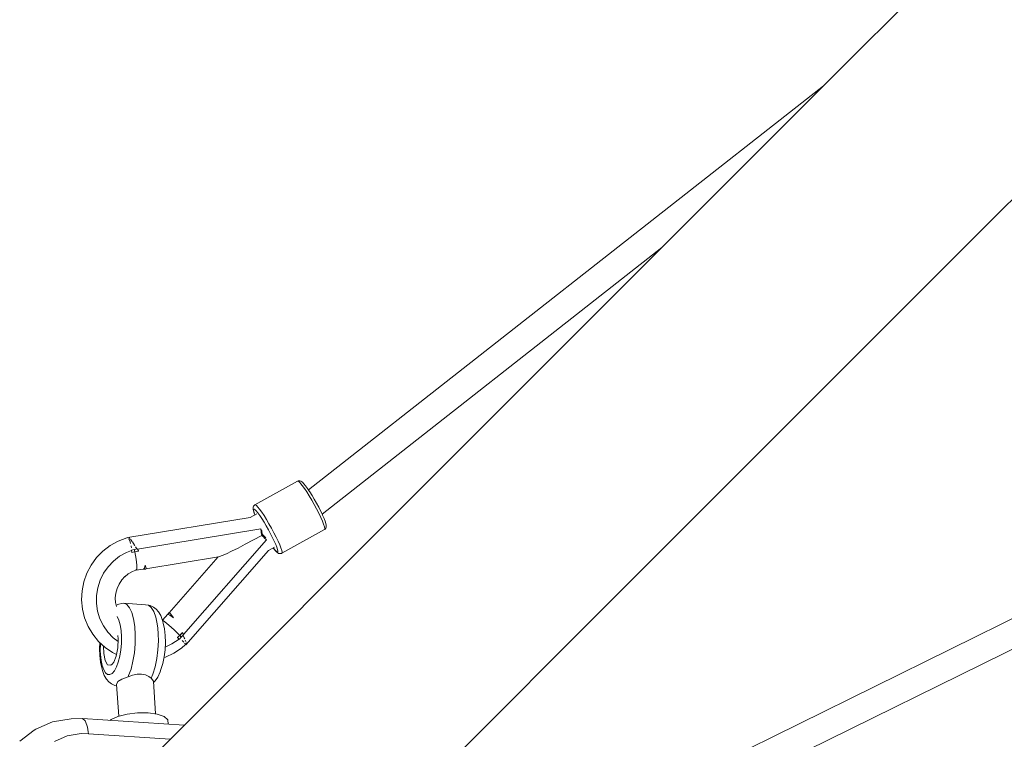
# Model space of a CAD drawing. Header units: inches. Extents: x -32 to 818, y -661 to 218.
# Tile 10 of 110: x 471.628 to 472.269, y 14.041 to 14.509. Entities that reach past the tile are written whole.
import ezdxf

# ---------------------------------------------------------------- set-up
doc = ezdxf.new("R2010")
doc.units = ezdxf.units.IN
doc.header["$LTSCALE"] = 0.01
doc.header["$MEASUREMENT"] = 0
doc.layers.add('_at_zabawki_', color=240, linetype='Continuous', lineweight=5)

# ---------------------------------------------------------------- blocks, each defined once
blk = doc.blocks.new('zw$2CA8')
at = {"layer": '_at_zabawki_'}
for p, q in [((-4805.01, 1035.85), (-4932.44, 908.42)), ((-4834.08, 810.06), (-4706.71, 937.43)), ((-4932.44, 908.42), (-5181.86, 659)), ((-4943.94, 896.92), (-5279.06, 633.95)), ((-5083.5, 560.64), (-4834.08, 810.06)), ((-5270.23, 618.24), (-5049.15, 791.72)), ((-4425.48, 745.02), (-5073.49, 425.9)), ((-5064.84, 410.37), (-4409.89, 732.92)), ((-5181.86, 659), (-5391.34, 449.53)), ((-5286.26, 639.56), (-5313.98, 624.19)), ((-5285.92, 639.71), (-5286.26, 639.56)), ((-5285.88, 639.66), (-5286.26, 639.56)), ((-5285.55, 639.8), (-5285.92, 639.71)), ((-5285.41, 639.38), (-5285.88, 639.66)), ((-5284.83, 639.9), (-5285.55, 639.8)), ((-5284.78, 638.8), (-5285.41, 639.38)), ((-5284.12, 639.73), (-5284.83, 639.9)), ((-5284.01, 637.94), (-5284.78, 638.8)), ((-5283.49, 639.31), (-5284.12, 639.73)), ((-5283.12, 636.81), (-5284.01, 637.94)), ((-5282.92, 638.91), (-5283.49, 639.31)), ((-5281.76, 634.93), (-5283.12, 636.81)), ((-5282.06, 638.03), (-5282.92, 638.91)), ((-5280.99, 636.7), (-5282.06, 638.03)), ((-5280.26, 632.67), (-5281.76, 634.93)), ((-5279.74, 634.97), (-5280.99, 636.7)), ((-5278.36, 632.89), (-5279.74, 634.97)), ((-5278.65, 630.11), (-5280.26, 632.67)), ((-5277.01, 627.34), (-5278.65, 630.11)), ((-5278.2, 632.66), (-5278.36, 632.89)), ((-5276.78, 630.39), (-5278.2, 632.66)), ((-5275.32, 627.92), (-5276.78, 630.39)), ((-5273.87, 625.36), (-5275.32, 627.92)), ((-5315.04, 622.65), (-5315.12, 622.05)), ((-5315.12, 622.05), (-5315.07, 621.34)), ((-5314.81, 623.35), (-5315.04, 622.65)), ((-5314.87, 621.19), (-5314.47, 621.5)), ((-5314.35, 623.91), (-5314.81, 623.35)), ((-5314.47, 621.5), (-5313.88, 621.11)), ((-5313.98, 624.19), (-5314.35, 623.91)), ((-5313.67, 624.21), (-5313.98, 624.19)), ((-5313.01, 623.78), (-5313.67, 624.21)), ((-5312.07, 622.82), (-5313.01, 623.78)), ((-5310.91, 621.37), (-5312.07, 622.82)), ((-5275.38, 624.45), (-5277.01, 627.34)), ((-5273.81, 621.55), (-5275.38, 624.45)), ((-5272.48, 622.78), (-5273.87, 625.36)), ((-5272.38, 618.73), (-5273.81, 621.55)), ((-5271.2, 620.27), (-5272.48, 622.78)), ((-5316.98, 615.98), (-5396.55, 603.06)), ((-5312.76, 618.33), (-5316.98, 615.98)), ((-5315.07, 621.34), (-5314.86, 620.29)), ((-5314.67, 619.83), (-5314.87, 621.19)), ((-5314.86, 620.29), (-5314.38, 618.81)), ((-5314.2, 618.4), (-5314.67, 619.83)), ((-5314.38, 618.81), (-5313.94, 617.68)), ((-5313.92, 617.68), (-5314.2, 618.4)), ((-5313.88, 621.11), (-5313.05, 620.26)), ((-5313.05, 620.26), (-5312.01, 618.97)), ((-5312.01, 618.97), (-5310.81, 617.3)), ((-5309.55, 619.49), (-5310.91, 621.37)), ((-5310.81, 617.3), (-5309.47, 615.29)), ((-5308.05, 617.22), (-5309.55, 619.49)), ((-5309.47, 615.29), (-5308.04, 613.01)), ((-5306.44, 614.67), (-5308.05, 617.22)), ((-5271.11, 616.08), (-5272.38, 618.73)), ((-5270.07, 617.92), (-5271.2, 620.27)), ((-5270.06, 613.7), (-5271.11, 616.08)), ((-5269.95, 617.64), (-5270.07, 617.92)), ((-5268.98, 615.45), (-5269.95, 617.64)), ((-5268.24, 613.58), (-5268.98, 615.45)), ((-5308.04, 613.01), (-5306.58, 610.55)), ((-5306.58, 610.55), (-5305.13, 607.99)), ((-5304.8, 611.9), (-5306.44, 614.67)), ((-5303.17, 609.01), (-5304.8, 611.9)), ((-5301.6, 606.11), (-5303.17, 609.01)), ((-5269.25, 611.67), (-5270.06, 613.7)), ((-5268.73, 610.05), (-5269.25, 611.67)), ((-5268.5, 608.91), (-5268.73, 610.05)), ((-5268.58, 608.28), (-5268.5, 608.91)), ((-5268.28, 608.49), (-5267.81, 609.05)), ((-5267.76, 612.1), (-5268.24, 613.58)), ((-5267.81, 609.05), (-5267.58, 609.74)), ((-5267.55, 611.05), (-5267.76, 612.1)), ((-5267.58, 609.74), (-5267.51, 610.34)), ((-5267.51, 610.34), (-5267.55, 611.05)), ((-5397.37, 602.78), (-5402.91, 600.69)), ((-5396.62, 602.97), (-5397.37, 602.78)), ((-5396.55, 603.06), (-5396.63, 602.97)), ((-5396.55, 603.06), (-5396.38, 602.83)), ((-5396.08, 602.44), (-5395.91, 602.21)), ((-5395.29, 602.35), (-5395.66, 602.69)), ((-5395.27, 602.33), (-5395.29, 602.35)), ((-5310.15, 608.54), (-5390.35, 595.49)), ((-5309.54, 604.31), (-5320.22, 598.6)), ((-5309.82, 606.44), (-5310.15, 608.54)), ((-5309.81, 606.33), (-5309.82, 606.44)), ((-5309.54, 604.31), (-5309.81, 606.33)), ((-5309.56, 607.41), (-5309.66, 607.99)), ((-5309.27, 605.04), (-5309.56, 607.41)), ((-5307.98, 602.93), (-5309.54, 604.31)), ((-5308.82, 604.65), (-5309.32, 605.08)), ((-5307.41, 603.41), (-5308.82, 604.65)), ((-5307.89, 602.85), (-5307.98, 602.93)), ((-5306.34, 601.46), (-5307.89, 602.85)), ((-5306.77, 602.82), (-5307.41, 603.41)), ((-5305.13, 607.99), (-5303.74, 605.4)), ((-5303.74, 605.4), (-5302.46, 602.89)), ((-5302.46, 602.89), (-5301.34, 600.54)), ((-5300.17, 603.28), (-5301.6, 606.11)), ((-5298.9, 600.64), (-5300.17, 603.28)), ((-5296.37, 592.84), (-5268.58, 608.28)), ((-5268.58, 608.28), (-5268.28, 608.49)), ((-5408.1, 597.81), (-5412.82, 594.19)), ((-5402.91, 600.69), (-5408.1, 597.81)), ((-5395.91, 602.21), (-5395.64, 601.45)), ((-5395.56, 601.24), (-5395.16, 600.13)), ((-5395.16, 600.13), (-5394.9, 599.11)), ((-5393.95, 600.56), (-5394.98, 601.94)), ((-5394.55, 597.69), (-5394.42, 597.15)), ((-5394.42, 597.15), (-5394.27, 596.36)), ((-5393.83, 600.37), (-5393.95, 600.56)), ((-5392.33, 598.01), (-5393.69, 600.15)), ((-5392.11, 597.63), (-5392.33, 598.01)), ((-5390.9, 595.53), (-5391.74, 596.99)), ((-5360.44, 539.87), (-5306.34, 601.46)), ((-5324.96, 596.15), (-5329.1, 594.07)), ((-5320.22, 598.6), (-5324.96, 596.15)), ((-5305.11, 594.48), (-5301.13, 596.69)), ((-5302.01, 596.2), (-5301.64, 595.69)), ((-5301.88, 596.05), (-5301.99, 596.21)), ((-5300.84, 594.76), (-5301.88, 596.05)), ((-5301.34, 600.54), (-5300.4, 598.43)), ((-5300.4, 598.43), (-5299.69, 596.62)), ((-5299.69, 596.62), (-5299.22, 595.18)), ((-5297.85, 598.26), (-5298.9, 600.64)), ((-5297.04, 596.22), (-5297.85, 598.26)), ((-5296.52, 594.61), (-5297.04, 596.22)), ((-5416.97, 589.93), (-5420.48, 585.11)), ((-5412.82, 594.19), (-5416.97, 589.93)), ((-5402.01, 590.82), (-5406.05, 587.69)), ((-5397.56, 593.29), (-5402.01, 590.82)), ((-5394.32, 594.58), (-5397.56, 593.29)), ((-5392.44, 595.15), (-5394.36, 594.84)), ((-5394.36, 594.84), (-5394.31, 594.58)), ((-5394.36, 594.84), (-5394.33, 594.59)), ((-5394.33, 594.59), (-5394.32, 594.58)), ((-5394.14, 593.45), (-5394.32, 594.58)), ((-5394.31, 594.58), (-5394.13, 593.45)), ((-5394.12, 593.37), (-5394.14, 593.45)), ((-5394.13, 593.45), (-5394.12, 593.37)), ((-5394.11, 593.3), (-5394.12, 593.37)), ((-5394.12, 593.37), (-5394.11, 593.3)), ((-5394.1, 593.22), (-5394.11, 593.3)), ((-5394.11, 593.3), (-5394.1, 593.22)), ((-5394.1, 593.22), (-5392.12, 593.68)), ((-5393.11, 593.46), (-5394.1, 593.22)), ((-5392.12, 593.68), (-5393.11, 593.46)), ((-5391.44, 595.41), (-5392.44, 595.15)), ((-5392.44, 595.15), (-5392.28, 594.42)), ((-5392.12, 593.68), (-5392.44, 595.15)), ((-5392.28, 594.42), (-5392.12, 593.68)), ((-5389.63, 594.17), (-5392.12, 593.68)), ((-5392.12, 593.68), (-5390.88, 593.94)), ((-5391.27, 588.88), (-5392.12, 593.68)), ((-5390.43, 595.63), (-5391.44, 595.41)), ((-5390.88, 593.94), (-5389.63, 594.17)), ((-5390.35, 595.49), (-5390.43, 595.63)), ((-5389.74, 594.36), (-5390.35, 595.49)), ((-5389.7, 594.3), (-5389.74, 594.36)), ((-5389.67, 594.24), (-5389.7, 594.3)), ((-5389.63, 594.17), (-5389.67, 594.24)), ((-5384.9, 582.72), (-5337.75, 590.39)), ((-5337.98, 590.36), (-5369.66, 554.06)), ((-5358.9, 533.22), (-5305.05, 594.54)), ((-5336.92, 590.55), (-5337.75, 590.39)), ((-5335.17, 591.22), (-5336.92, 590.55)), ((-5332.54, 592.41), (-5335.17, 591.22)), ((-5329.1, 594.07), (-5332.54, 592.41)), ((-5301.64, 595.69), (-5300.57, 594.36)), ((-5300.01, 593.91), (-5300.84, 594.76)), ((-5300.57, 594.36), (-5299.71, 593.48)), ((-5299.42, 593.52), (-5300.01, 593.91)), ((-5299.71, 593.48), (-5299.14, 593.08)), ((-5299.09, 593.61), (-5299.42, 593.52)), ((-5299.22, 595.18), (-5299.02, 594.17)), ((-5299.14, 593.08), (-5298.51, 592.66)), ((-5299.02, 594.17), (-5299.09, 593.61)), ((-5298.51, 592.66), (-5297.8, 592.49)), ((-5297.8, 592.49), (-5297.08, 592.59)), ((-5297.08, 592.59), (-5296.7, 592.69)), ((-5296.7, 592.69), (-5296.37, 592.84)), ((-5296.29, 593.47), (-5296.52, 594.61)), ((-5296.37, 592.84), (-5296.29, 593.47)), ((-5420.48, 585.11), (-5423.25, 579.82)), ((-5409.56, 583.98), (-5412.49, 579.77)), ((-5406.05, 587.69), (-5409.56, 583.98)), ((-5390.84, 584.9), (-5391.27, 588.88)), ((-5390.9, 582.37), (-5390.84, 584.9)), ((-5385.32, 585), (-5385.74, 583.02)), ((-5384.76, 583.04), (-5385.32, 585)), ((-5385.03, 582.46), (-5384.76, 583.04)), ((-5423.25, 579.82), (-5425.24, 574.19)), ((-5412.49, 579.77), (-5414.74, 575.16)), ((-5400.64, 575.36), (-5398.52, 577.68)), ((-5398.7, 577.48), (-5396.35, 579.33)), ((-5396.35, 579.33), (-5393.69, 580.81)), ((-5393.69, 580.81), (-5391.47, 581.65)), ((-5391.47, 581.65), (-5386.37, 582.48)), ((-5391.47, 581.65), (-5390.9, 582.37)), ((-5385.74, 583.02), (-5386.37, 582.48)), ((-5386.37, 582.48), (-5385.03, 582.46)), ((-5425.24, 574.19), (-5426.4, 568.34)), ((-5416.28, 570.27), (-5417.06, 565.2)), ((-5414.74, 575.16), (-5416.28, 570.27)), ((-5403.68, 569.86), (-5402.38, 572.73)), ((-5402.38, 572.73), (-5400.64, 575.36)), ((-5426.4, 568.34), (-5426.71, 562.38)), ((-5417.06, 565.2), (-5417.07, 560.08)), ((-5404.84, 563.69), (-5404.5, 566.82)), ((-5404.5, 566.82), (-5403.68, 569.86)), ((-5426.71, 562.38), (-5426.15, 556.45)), ((-5417.07, 560.08), (-5416.31, 555.02)), ((-5404.67, 560.55), (-5404.84, 563.69)), ((-5404.13, 558.11), (-5404.68, 560.69)), ((-5402.47, 559.69), (-5404.33, 559.06)), ((-5400.47, 560.14), (-5402.47, 559.69)), ((-5399.26, 560.18), (-5400.47, 560.14)), ((-5397.33, 559.37), (-5399.26, 560.18)), ((-5385.24, 559.12), (-5399.26, 560.18)), ((-5395.59, 557.33), (-5397.33, 559.37)), ((-5383.27, 558.94), (-5385.24, 559.12)), ((-5381.42, 557.51), (-5383.27, 558.94)), ((-5382.07, 558.74), (-5383.27, 558.94)), ((-5379.92, 557.68), (-5382.07, 558.74)), ((-5379.79, 554.9), (-5381.42, 557.51)), ((-5378.14, 556.3), (-5379.92, 557.68)), ((-5292.97, 351.17), (-5083.5, 560.64)), ((-5426.15, 556.45), (-5424.75, 550.67)), ((-5416.31, 555.02), (-5414.79, 550.15)), ((-5403.62, 551.56), (-5403.59, 551.52)), ((-5403.59, 551.52), (-5402.48, 549.18)), ((-5394.1, 554.17), (-5395.59, 557.33)), ((-5392.94, 550.04), (-5394.1, 554.17)), ((-5378.46, 551.23), (-5379.79, 554.9)), ((-5377.69, 547.88), (-5378.46, 551.23)), ((-5376.66, 554.56), (-5378.14, 556.3)), ((-5375.2, 552.22), (-5376.66, 554.56)), ((-5374, 548.93), (-5375.2, 552.22)), ((-5370.55, 553.05), (-5373.99, 549.14)), ((-5369.84, 554.21), (-5370.67, 552.94)), ((-5370.67, 552.94), (-5370.66, 552.92)), ((-5369.26, 552.37), (-5370.55, 553.05)), ((-5368.71, 553.19), (-5369.84, 554.21)), ((-5366.94, 550.83), (-5369.26, 552.37)), ((-5366.94, 550.83), (-5368.71, 553.19)), ((-5424.75, 550.67), (-5422.52, 545.16)), ((-5422.52, 545.16), (-5419.53, 540.05)), ((-5414.79, 550.15), (-5412.55, 545.57)), ((-5412.55, 545.57), (-5409.64, 541.4)), ((-5402.48, 549.18), (-5401.62, 546.11)), ((-5401.62, 546.11), (-5401.05, 542.47)), ((-5392.16, 545.11), (-5392.94, 550.04)), ((-5391.8, 539.63), (-5392.16, 545.11)), ((-5377.15, 544.13), (-5377.69, 547.88)), ((-5373.99, 549.14), (-5374.06, 549.08)), ((-5373.58, 547.24), (-5374, 548.93)), ((-5373.99, 549.14), (-5372.52, 548.18)), ((-5372.79, 543.54), (-5373.58, 547.24)), ((-5372.52, 548.18), (-5369.9, 545.97)), ((-5369.9, 545.97), (-5366.53, 542.85)), ((-5419.53, 540.05), (-5415.83, 535.44)), ((-5409.64, 541.4), (-5406.14, 537.74)), ((-5403.08, 539.15), (-5402.85, 537.04)), ((-5401.05, 542.47), (-5400.78, 538.41)), ((-5400.78, 538.41), (-5400.84, 534.13)), ((-5391.87, 533.86), (-5391.8, 539.63)), ((-5376.83, 540.06), (-5377.15, 544.13)), ((-5376.77, 535.78), (-5376.83, 540.06)), ((-5372.32, 539.3), (-5372.79, 543.54)), ((-5372.21, 534.7), (-5372.32, 539.3)), ((-5366.53, 542.85), (-5362.89, 539.31)), ((-5364.34, 537.87), (-5363.61, 538.58)), ((-5363.61, 538.58), (-5362.89, 539.31)), ((-5363.14, 536.79), (-5361.85, 538.26)), ((-5362.89, 539.31), (-5361.14, 541.17)), ((-5362, 540.23), (-5362.89, 539.31)), ((-5361.85, 538.26), (-5362.89, 539.31)), ((-5362.89, 539.31), (-5362.36, 538.78)), ((-5362.36, 538.78), (-5361.85, 538.26)), ((-5361.14, 541.17), (-5362, 540.23)), ((-5361.85, 538.26), (-5361.1, 538.98)), ((-5361.47, 540.81), (-5361.47, 540.82)), ((-5361.1, 541.1), (-5361.14, 541.17)), ((-5361.07, 541.05), (-5361.1, 541.1)), ((-5361.1, 538.98), (-5360.37, 539.72)), ((-5361.03, 540.98), (-5361.07, 541.05)), ((-5360.44, 539.86), (-5361.03, 540.98)), ((-5359.94, 537.76), (-5360.64, 539.18)), ((-5360.37, 539.72), (-5360.44, 539.86)), ((-5415.83, 535.44), (-5411.5, 531.43)), ((-5414.81, 534.5), (-5415, 530.8)), ((-5414.58, 528.94), (-5414.41, 534.13)), ((-5412.45, 532.32), (-5412.33, 527.56)), ((-5406.14, 537.74), (-5402.93, 535.28)), ((-5402.85, 537.04), (-5403.12, 531.23)), ((-5400.84, 534.13), (-5401.21, 529.83)), ((-5392.38, 528.05), (-5391.87, 533.86)), ((-5377.06, 529.95), (-5376.77, 535.78)), ((-5372.45, 529.97), (-5372.21, 534.7)), ((-5372.36, 531.72), (-5367.92, 533.79)), ((-5367.92, 533.79), (-5363.34, 536.96)), ((-5364.34, 537.87), (-5364.29, 537.82)), ((-5364.29, 537.82), (-5364.34, 537.87)), ((-5364.22, 537.77), (-5364.29, 537.82)), ((-5364.29, 537.82), (-5364.23, 537.77)), ((-5364.23, 537.77), (-5364.18, 537.73)), ((-5364.18, 537.72), (-5364.22, 537.77)), ((-5364.18, 537.73), (-5363.34, 536.96)), ((-5363.33, 536.96), (-5364.18, 537.72)), ((-5363.34, 536.96), (-5363.33, 536.96)), ((-5363.33, 536.96), (-5363.14, 536.79)), ((-5363.14, 536.79), (-5363.33, 536.96)), ((-5362.69, 537.31), (-5362.5, 537.13)), ((-5361.71, 530.94), (-5359.05, 533.3)), ((-5361.21, 535.89), (-5360.59, 535.31)), ((-5360.59, 535.31), (-5360.18, 534.87)), ((-5359.62, 537.02), (-5359.94, 537.76)), ((-5359.71, 534.35), (-5359.19, 533.8)), ((-5358.94, 535.43), (-5359.31, 536.29)), ((-5359.19, 533.8), (-5359.12, 533.65)), ((-5359.06, 533.3), (-5358.9, 533.22)), ((-5359.02, 533.46), (-5358.9, 533.22)), ((-5358.79, 534.89), (-5358.94, 535.43)), ((-5358.52, 533.96), (-5358.62, 534.3)), ((-5358.61, 533.8), (-5358.52, 533.96)), ((-5415, 530.8), (-5414.88, 526.2)), ((-5414.88, 526.2), (-5414.42, 521.95)), ((-5414.06, 522.99), (-5414.58, 528.94)), ((-5412.33, 527.56), (-5411.37, 522.98)), ((-5411.5, 531.43), (-5406.63, 528.1)), ((-5406.63, 528.1), (-5403.99, 526.82)), ((-5404.18, 525.85), (-5405.84, 521.81)), ((-5403.12, 531.23), (-5404.18, 525.85)), ((-5401.89, 525.71), (-5402.84, 521.96)), ((-5401.21, 529.83), (-5401.89, 525.71)), ((-5393.3, 522.49), (-5392.38, 528.05)), ((-5377.78, 524.24), (-5377.06, 529.95)), ((-5373.03, 525.33), (-5372.45, 529.97)), ((-5372.05, 525.19), (-5366.68, 527.68)), ((-5366.68, 527.68), (-5361.71, 530.94)), ((-5414.42, 521.95), (-5413.63, 518.26)), ((-5413.34, 519.62), (-5414.06, 522.99)), ((-5412.35, 516.9), (-5413.34, 519.62)), ((-5411.37, 522.98), (-5409.78, 520.25)), ((-5409.78, 520.25), (-5407.82, 519.83)), ((-5406.82, 520.54), (-5407.82, 519.83)), ((-5405.84, 521.81), (-5406.82, 520.54)), ((-5402.84, 521.96), (-5404.01, 518.76)), ((-5394.58, 517.43), (-5393.3, 522.49)), ((-5378.88, 518.89), (-5377.78, 524.24)), ((-5375.09, 517.16), (-5373.92, 520.99)), ((-5373.92, 520.99), (-5373.03, 525.33)), ((-5373.12, 524.88), (-5372.05, 525.19)), ((-5413.63, 518.26), (-5413.2, 516.57)), ((-5413.2, 516.57), (-5412.01, 513.27)), ((-5411.14, 514.97), (-5412.35, 516.9)), ((-5412.01, 513.27), (-5410.55, 510.93)), ((-5409.78, 513.91), (-5411.14, 514.97)), ((-5408.31, 513.77), (-5409.78, 513.91)), ((-5406.82, 514.57), (-5408.31, 513.77)), ((-5405.36, 516.26), (-5406.82, 514.57)), ((-5404.01, 518.76), (-5405.36, 516.26)), ((-5396.5, 512.38), (-5393.68, 513.42)), ((-5396.5, 512.38), (-5396.16, 513.11)), ((-5396.16, 513.11), (-5394.58, 517.43)), ((-5393.68, 513.42), (-5390.68, 514.05)), ((-5390.68, 514.05), (-5387.81, 514.12)), ((-5387.81, 514.12), (-5385.17, 513.6)), ((-5385.17, 513.6), (-5383.07, 512.64)), ((-5383.07, 512.64), (-5381.48, 511.39)), ((-5381.48, 511.39), (-5380.32, 514.17)), ((-5380.32, 514.17), (-5378.88, 518.89)), ((-5377.21, 512.22), (-5375.68, 515.69)), ((-5375.68, 515.69), (-5375.09, 517.16)), ((-5410.55, 510.93), (-5409.06, 509.19)), ((-5409.06, 509.19), (-5407.29, 507.82)), ((-5407.29, 507.82), (-5405.14, 506.75)), ((-5405.14, 506.75), (-5403.89, 506.53)), ((-5403.95, 507.46), (-5403.27, 509.34)), ((-5403.95, 507.46), (-5402.5, 486.71)), ((-5403.27, 509.34), (-5400.59, 510.81)), ((-5400.59, 510.81), (-5396.5, 512.38)), ((-5381.48, 511.39), (-5380.06, 509.45)), ((-5378.75, 488.23), (-5380.06, 509.45)), ((-5380.01, 508.59), (-5378.92, 509.66)), ((-5378.92, 509.66), (-5377.21, 512.22)), ((-5397.12, 488.08), (-5403.12, 486.55)), ((-5390.3, 488.9), (-5397.12, 488.08)), ((-5383.47, 488.88), (-5390.3, 488.9)), ((-5377.46, 488.05), (-5383.47, 488.88)), ((-5373, 486.5), (-5377.46, 488.05)), ((-5445.65, 483.07), (-5456.6, 478.37)), ((-5433.6, 485.06), (-5445.65, 483.07)), ((-5426.21, 485.17), (-5433.6, 485.06)), ((-5360.04, 480.82), (-5426.21, 485.17)), ((-5426.21, 485.17), (-5424.31, 483.62)), ((-5424.31, 483.62), (-5424.11, 483.28)), ((-5424.11, 483.28), (-5422.83, 479.56)), ((-5407.57, 484.48), (-5408.07, 483.98)), ((-5403.12, 486.55), (-5407.57, 484.48)), ((-5370.62, 484.41), (-5373, 486.5)), ((-5370.43, 481.51), (-5370.62, 484.41)), ((-5457.68, 477.64), (-5467.02, 470.43)), ((-5456.6, 478.37), (-5457.68, 477.64)), ((-5436.06, 473.88), (-5426.98, 475.37)), ((-5426.98, 475.37), (-5422.27, 475.33)), ((-5422.83, 479.56), (-5422.36, 476.47)), ((-5422.36, 476.47), (-5422.27, 475.33)), ((-5422.27, 475.33), (-5369.03, 471.83)), ((-5444.31, 470.33), (-5436.06, 473.88))]:
    blk.add_line(p, q, dxfattribs=at)

msp = doc.modelspace()

# ---------------------------------------------------------------- block references
at = {"layer": '_at_zabawki_', "linetype": 'Continuous', "xscale": 0.001, "yscale": 0.001, "zscale": 0.001}
msp.add_blockref('zw$2CA8', (477.09515, 13.56888, 0.00455), dxfattribs=at)

doc.saveas('drawing.dxf')
